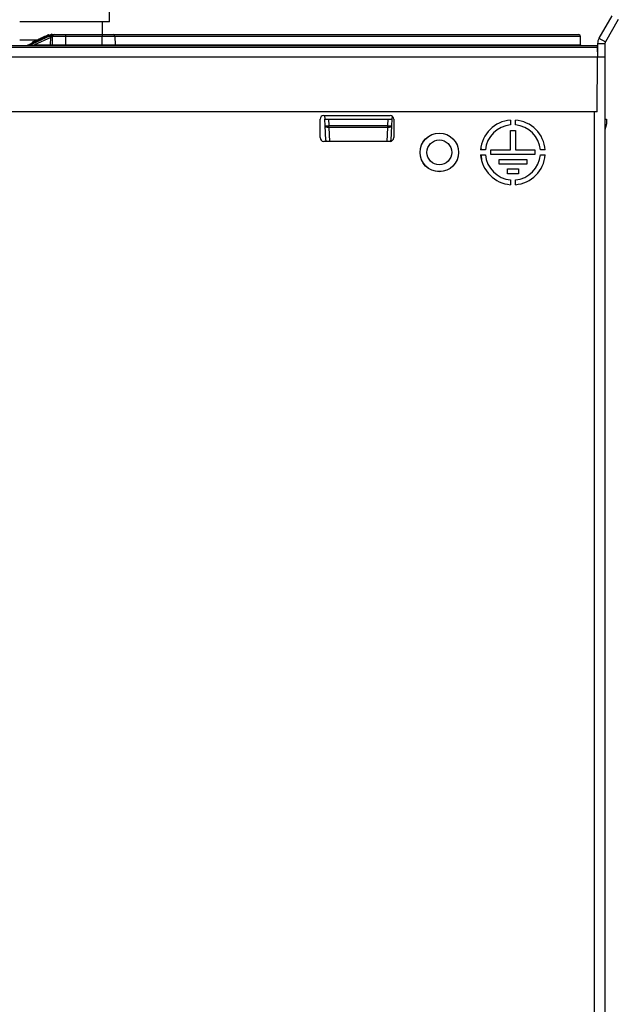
# Paper-space layout 'Sheet2' of a CAD drawing. Header units: millimetres. Extents: x -8 to 412, y -20 to 277.
# Tile 39 of 40: x 285 to 318, y 135 to 188. Entities that reach past the tile are written whole.
import ezdxf

# ---------------------------------------------------------------- set-up
doc = ezdxf.new("R2010")
doc.units = ezdxf.units.MM

psp = doc.layouts.new('Sheet2')

# ---------------------------------------------------------------- linework, layer by layer
at = {"color": 7, "linetype": 'Continuous', "lineweight": 25}
for p, q in [((290.248, 188.038), (290.248, 211.738)), ((317.546, 188.36), (316.843, 187.141)), ((289.848, 188.038), (289.848, 187.338)), ((317.893, 188.16), (317.189, 186.941)), ((285.752, 186.738), (287.136, 187.374)), ((286.948, 187.332), (286.948, 187.288)), ((286.948, 187.332), (286.948, 187.288)), ((287.01, 187.272), (287.146, 187.335)), ((287.136, 187.374), (287.153, 187.338)), ((287.153, 187.338), (287.252, 187.338)), ((287.252, 187.338), (287.852, 187.338)), ((287.852, 187.338), (289.843, 187.338)), ((287.852, 187.338), (287.852, 187.239)), ((289.843, 187.338), (289.843, 187.239)), ((289.843, 187.338), (290.443, 187.338)), ((290.443, 187.338), (315.743, 187.338)), ((285.856, 186.742), (287.01, 187.272)), ((286.043, 186.916), (286.042, 186.872)), ((286.054, 186.921), (286.054, 186.877)), ((287.052, 187.182), (286.171, 186.778)), ((286.171, 186.738), (286.171, 186.778)), ((286.171, 186.778), (287.048, 186.778)), ((286.311, 187.039), (286.311, 186.995)), ((286.525, 187.137), (286.525, 187.093)), ((286.72, 187.227), (286.72, 187.183)), ((287.048, 186.778), (287.052, 187.182)), ((287.048, 186.738), (287.048, 186.778)), ((287.148, 186.778), (287.152, 187.239)), ((287.852, 187.239), (287.848, 186.778)), ((287.848, 186.738), (287.848, 186.778)), ((287.848, 186.778), (289.847, 186.778)), ((289.843, 187.239), (287.852, 187.239)), ((289.847, 186.778), (289.843, 187.239)), ((289.847, 186.738), (289.847, 186.778)), ((290.543, 187.239), (290.547, 186.778)), ((315.847, 186.778), (315.843, 187.239)), ((316.768, 186.861), (317.168, 186.861)), ((316.768, 186.861), (316.768, 186.138)), ((316.843, 187.141), (317.189, 186.941)), ((317.168, 186.861), (317.168, 186.138)), ((267.772, 186.738), (316.736, 186.738)), ((316.741, 186.639), (267.772, 186.639)), ((285.848, 186.738), (285.848, 186.738)), ((316.736, 186.738), (316.741, 186.639)), ((316.741, 186.639), (316.768, 186.138)), ((267.768, 186.138), (316.768, 186.138)), ((316.741, 183.138), (316.768, 186.138)), ((316.768, 186.138), (317.168, 186.138)), ((317.168, 186.138), (317.168, 94.938)), ((316.741, 183.138), (267.794, 183.138)), ((301.688, 181.738), (301.688, 182.738)), ((301.888, 182.938), (305.488, 182.938)), ((301.935, 182.938), (301.946, 182.738)), ((301.964, 182.382), (301.946, 182.738)), ((301.946, 182.738), (302.146, 182.738)), ((302.146, 182.738), (302.164, 182.391)), ((302.146, 182.738), (305.389, 182.738)), ((305.371, 182.391), (305.389, 182.738)), ((305.389, 182.738), (305.589, 182.738)), ((305.589, 182.738), (305.571, 182.382)), ((305.598, 182.905), (305.589, 182.738)), ((305.688, 182.738), (305.688, 181.738)), ((312.038, 182.693), (312.038, 182.432)), ((312.298, 182.432), (312.298, 182.693)), ((317.168, 182.738), (317.248, 182.738)), ((317.248, 182.738), (317.248, 182.467)), ((302.006, 181.594), (301.964, 182.382)), ((302.164, 182.391), (305.371, 182.391)), ((302.164, 182.292), (302.164, 182.391)), ((305.371, 182.292), (302.164, 182.292)), ((305.371, 182.292), (305.371, 182.391)), ((305.571, 182.382), (305.529, 181.594)), ((312.038, 181.076), (312.038, 182.131)), ((312.038, 182.131), (312.298, 182.131)), ((312.298, 182.131), (312.298, 181.076)), ((317.239, 182.41), (317.168, 182.171)), ((305.488, 181.538), (301.888, 181.538)), ((302.006, 181.594), (302.009, 181.538)), ((305.527, 181.542), (305.529, 181.594)), ((310.673, 181.068), (310.412, 181.068)), ((310.974, 181.076), (312.038, 181.076)), ((310.974, 180.816), (310.974, 181.076)), ((312.298, 181.076), (313.361, 181.076)), ((313.361, 181.076), (313.361, 180.816)), ((313.923, 181.068), (313.662, 181.068)), ((310.412, 180.808), (310.673, 180.808)), ((313.361, 180.816), (310.974, 180.816)), ((311.421, 180.556), (312.915, 180.556)), ((311.421, 180.296), (311.421, 180.556)), ((312.915, 180.556), (312.915, 180.296)), ((313.662, 180.808), (313.923, 180.808)), ((312.915, 180.296), (311.421, 180.296)), ((311.868, 180.036), (312.468, 180.036)), ((311.868, 179.776), (311.868, 180.036)), ((312.468, 180.036), (312.468, 179.776)), ((312.468, 179.776), (311.868, 179.776)), ((312.038, 179.444), (312.038, 179.183)), ((312.298, 179.183), (312.298, 179.444))]:
    psp.add_line(p, q, dxfattribs=at)
at = {"color": 8, "linetype": 'Continuous', "lineweight": 25}
for p, q in [((303.048, 187.239), (290.543, 187.239)), ((290.547, 186.778), (303.048, 186.778)), ((315.843, 187.239), (303.048, 187.239)), ((303.048, 186.778), (315.847, 186.778)), ((316.608, 97.938), (316.608, 183.138)), ((302.164, 182.292), (302.204, 181.538)), ((305.332, 181.538), (305.371, 182.292)), ((310.427, 181.197), (310.434, 181.068)), ((310.447, 180.808), (310.463, 180.499))]:
    psp.add_line(p, q, dxfattribs=at)
at = {"color": 7, "linetype": 'Continuous', "lineweight": 25, "flags": 128}
for points in [[(302.164, 182.292), (302.126, 182.293), (302.089, 182.297), (302.055, 182.304), (302.025, 182.315), (302, 182.329), (301.981, 182.345), (301.969, 182.363), (301.964, 182.382)], [(305.571, 182.382), (305.566, 182.363), (305.554, 182.345), (305.535, 182.329), (305.51, 182.315), (305.48, 182.304), (305.446, 182.297), (305.409, 182.293), (305.371, 182.292)]]:
    psp.add_lwpolyline(points, dxfattribs=at)
at = {"color": 7, "linetype": 'Continuous', "lineweight": 25}
for radius in [1.05, 1.047, 0.675]:
    psp.add_circle((308.168, 180.938), radius, dxfattribs=at)
for centre, radius, start, end in [((287.252, 187.238), 0.1, 90, 179.5), ((290.443, 187.238), 0.1, 0.5, 90), ((315.743, 187.238), 0.1, 0.5, 90), ((280.875, 184.37), 6.786, 24.4785, 25.3161), ((287.108, 186.778), 0.04, 270, 359.5), ((290.587, 186.778), 0.04, 180.5, 270), ((315.887, 186.778), 0.04, 180.5, 270), ((317.328, 186.861), 0.56, 150, 180), ((317.328, 186.861), 0.16, 150, 180), ((301.888, 182.738), 0.2, 90, 180), ((305.488, 182.738), 0.2, 0, 90), ((312.168, 180.938), 1.76, 94.2359, 175.7641), ((312.168, 180.938), 1.76, 4.2359, 85.7641), ((317.048, 182.467), 0.2, 343.2992, 0), ((301.814, 188.115), 5.736, 271.5019, 273.4991), ((305.721, 188.115), 5.736, 266.5009, 268.4981), ((312.168, 180.938), 1.5, 94.9719, 175.0281), ((312.168, 180.938), 1.5, 4.9719, 85.0281), ((301.888, 181.738), 0.2, 180, 270), ((305.488, 181.738), 0.2, 270, 0), ((312.168, 180.938), 1.76, 184.2359, 265.7641), ((312.168, 180.938), 1.5, 184.9719, 265.0281), ((312.168, 180.938), 1.5, 274.9719, 355.0281), ((312.168, 180.938), 1.76, 274.2359, 355.7641)]:
    psp.add_arc(centre, radius, start, end, dxfattribs=at)
at = {"color": 8, "linetype": 'Continuous', "lineweight": 25}
for centre, start, end in [((302.083, 181.607), 189.5111, 241.5971), ((305.452, 181.607), 298.413, 350.4904)]:
    psp.add_arc(centre, 0.0781, start, end, dxfattribs=at)
at = {"color": 7, "linetype": 'Continuous', "lineweight": 25}
for centre, major_axis, ratio, start_param, end_param in [((286.174, 186.778), (0.318, 0.036), 0.000142, 3.141161, 4.576364), ((287.048, 186.778), (0.1, 0), 0.00349, 4.712447, 6.283167), ((287.052, 187.181), (0.101, 0.093), 0.00463, 0.90561, 1.566365), ((287.052, 187.238), (0.1, 0.001), 0.008724, 6.283033, 7.192998), ((287.848, 186.778), (0.7, 0), 0.000499, 3.141588, 4.712308), ((287.852, 187.238), (0.7, -0.001), 0.001247, 1.570863, 3.141583), ((289.843, 187.238), (0.7, 0.001), 0.001247, 0.000009, 1.570729), ((289.847, 186.778), (0.7, 0), 0.000499, 4.71247, 6.28319)]:
    psp.add_ellipse(centre, major_axis=major_axis, ratio=ratio, start_param=start_param, end_param=end_param, dxfattribs=at)
at = {"color": 8, "linetype": 'Continuous', "lineweight": 25}
psp.add_ellipse((286.174, 186.778), major_axis=(0.318, 0.036), ratio=0.000142, start_param=4.576364, end_param=4.704028, dxfattribs=at)
at = {"color": 7, "linetype": 'Continuous', "lineweight": 25}
for points, knots in [([(290.248, 188.038), (290.228, 188.038), (290.186, 188.038), (289.842, 188.038), (289.275, 188.038), (288.545, 188.038), (287.75, 188.038), (286.965, 188.038), (286.165, 188.038), (285.629, 188.038), (285.368, 188.038)], [0, 0, 0, 0, 0.130962, 0.270417, 0.415621, 0.563032, 0.677975, 0.790086, 0.897823, 1, 1, 1, 1]), ([(286.948, 187.332), (286.946, 187.331), (286.944, 187.33), (286.911, 187.315), (286.858, 187.291), (286.792, 187.26), (286.742, 187.237), (286.72, 187.227)], [0, 0, 0, 0, 0.279486, 0.451646, 0.624575, 0.830338, 1, 1, 1, 1]), ([(287.146, 187.335), (287.14, 187.331), (287.128, 187.323), (287.117, 187.299), (287.111, 187.271), (287.112, 187.25), (287.113, 187.24), (287.113, 187.239)], [0, 0, 0, 0, 0.253864, 0.507704, 0.762718, 0.99074, 1, 1, 1, 1]), ([(287.146, 187.335), (287.148, 187.336), (287.152, 187.338), (287.153, 187.338), (287.153, 187.338)], [0, 0, 0, 0, 0.51198, 1, 1, 1, 1]), ([(286.309, 187.038), (286.255, 187.038), (285.949, 187.038), (285.63, 187.038), (285.368, 187.038)], [0, 0, 0, 0, 0.1756695, 1, 1, 1, 1]), ([(285.848, 186.738), (285.848, 186.738), (285.85, 186.739), (285.854, 186.741), (285.855, 186.742), (285.856, 186.742)], [0, 0, 0, 0, 0.663882, 0.970697, 1, 1, 1, 1]), ([(286.311, 187.039), (286.275, 187.023), (286.214, 186.994), (286.139, 186.96), (286.089, 186.937), (286.058, 186.923), (286.056, 186.922), (286.054, 186.921)], [0, 0, 0, 0, 0.236834, 0.41067, 0.553315, 0.740656, 1, 1, 1, 1]), ([(286.525, 187.137), (286.515, 187.133), (286.497, 187.124), (286.442, 187.099), (286.379, 187.07), (286.334, 187.049), (286.311, 187.039)], [0, 0, 0, 0, 0.290623, 0.526807, 0.762459, 1, 1, 1, 1]), ([(286.72, 187.227), (286.694, 187.215), (286.642, 187.191), (286.576, 187.161), (286.543, 187.146), (286.528, 187.139), (286.525, 187.137)], [0, 0, 0, 0, 0.310204, 0.635965, 0.915596, 1, 1, 1, 1])]:
    psp.add_open_spline(points, degree=3, knots=knots, dxfattribs=at)

doc.saveas('drawing.dxf')
